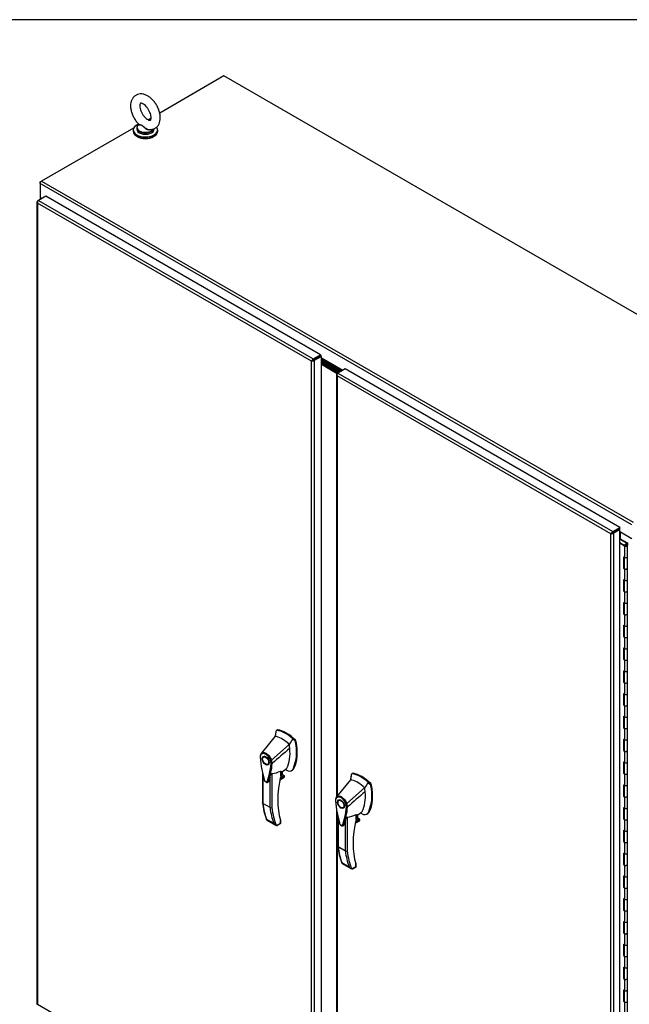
# Model space of a CAD drawing. Header units: inches. Extents: x 2 to 538, y -2 to 358.
# Tile 21 of 22: x 466 to 510, y 288 to 358. Entities that reach past the tile are written whole.
import ezdxf

# ---------------------------------------------------------------- set-up
doc = ezdxf.new("R2010")
doc.units = ezdxf.units.IN
doc.header["$MEASUREMENT"] = 0
for name, color, linetype in [('COM55607-2', 7, 'Continuous'), ('COM70098', 7, 'Continuous'), ('COM70112-6', 7, 'Continuous'), ('COM71186-1', 7, 'Continuous'), ('COM71193-3', 7, 'Continuous'), ('COM71194-3', 7, 'Continuous'), ('Default', 7, 'Continuous'), ('GSK86006', 7, 'Continuous'), ('HAN86294', 7, 'Continuous'), ('SCS86415', 7, 'Continuous'), ('WAF25377', 7, 'Continuous'), ('WAM254785', 7, 'Continuous')]:
    doc.layers.add(name, color=color, linetype=linetype)

# ---------------------------------------------------------------- blocks, each defined once
blk = doc.blocks.new('SE5')
at = {"layer": 'COM55607-2', "color": 7, "linetype": 'Continuous'}
for p, q in [((509.224, 320.875), (509.252, 320.891)), ((509.699, 320.582), (509.224, 320.856)), ((509.224, 320.619), (509.606, 320.399)), ((509.562, 320.373), (509.224, 320.568)), ((509.252, 320.891), (509.761, 320.597)), ((509.602, 320.442), (509.555, 320.464)), ((509.555, 320.464), (509.555, 320.428)), ((509.562, 320.373), (509.562, 319.557)), ((509.594, 320.421), (509.594, 320.405)), ((509.602, 320.442), (509.602, 320.437)), ((509.694, 320.408), (509.694, 320.421)), ((509.699, 320.481), (509.699, 320.582)), ((509.761, 320.597), (509.761, 320.424)), ((509.761, 319.605), (509.761, 320.421)), ((509.479, 319.605), (509.479, 318.788)), ((509.479, 319.605), (509.562, 319.557)), ((509.523, 319.579), (509.523, 318.813)), ((509.527, 319.577), (509.527, 318.788)), ((509.761, 318.788), (509.761, 319.605)), ((509.523, 318.813), (509.479, 318.788)), ((509.479, 318.788), (509.562, 318.74)), ((509.523, 318.813), (509.527, 318.811)), ((509.562, 318.74), (509.562, 317.924)), ((509.761, 317.972), (509.761, 318.788)), ((509.479, 317.972), (509.479, 317.155)), ((509.479, 317.972), (509.562, 317.924)), ((509.523, 317.946), (509.523, 317.18)), ((509.527, 317.944), (509.527, 317.155)), ((509.761, 317.155), (509.761, 317.972)), ((509.523, 317.18), (509.479, 317.155)), ((509.479, 317.155), (509.562, 317.107)), ((509.523, 317.18), (509.527, 317.178)), ((509.562, 317.107), (509.562, 316.291)), ((509.761, 316.339), (509.761, 317.155)), ((509.479, 316.339), (509.479, 315.522)), ((509.479, 316.339), (509.562, 316.291)), ((509.523, 316.313), (509.523, 315.547)), ((509.527, 316.311), (509.527, 315.522)), ((509.761, 315.522), (509.761, 316.339)), ((509.523, 315.547), (509.479, 315.522)), ((509.479, 315.522), (509.562, 315.474)), ((509.523, 315.547), (509.527, 315.545)), ((509.562, 315.474), (509.562, 314.658)), ((509.761, 314.706), (509.761, 315.522)), ((509.479, 314.706), (509.479, 313.889)), ((509.479, 314.706), (509.562, 314.658)), ((509.523, 314.68), (509.523, 313.914)), ((509.527, 314.678), (509.527, 313.889)), ((509.761, 313.889), (509.761, 314.706)), ((509.523, 313.914), (509.479, 313.889)), ((509.479, 313.889), (509.562, 313.841)), ((509.523, 313.914), (509.527, 313.912)), ((509.562, 313.841), (509.562, 313.025)), ((509.761, 313.073), (509.761, 313.889)), ((509.479, 313.073), (509.479, 312.256)), ((509.479, 313.073), (509.562, 313.025)), ((509.523, 313.047), (509.523, 312.281)), ((509.527, 313.045), (509.527, 312.256)), ((509.761, 312.256), (509.761, 313.073)), ((509.523, 312.281), (509.479, 312.256)), ((509.479, 312.256), (509.562, 312.208)), ((509.523, 312.281), (509.527, 312.279)), ((509.562, 312.208), (509.562, 311.392)), ((509.761, 311.44), (509.761, 312.256)), ((509.479, 311.44), (509.479, 310.623)), ((509.479, 311.44), (509.562, 311.392)), ((509.523, 311.414), (509.523, 310.648)), ((509.527, 311.412), (509.527, 310.623)), ((509.761, 310.623), (509.761, 311.44)), ((509.523, 310.648), (509.479, 310.623)), ((509.479, 310.623), (509.562, 310.575)), ((509.523, 310.648), (509.527, 310.646)), ((509.562, 310.575), (509.562, 309.759)), ((509.761, 309.807), (509.761, 310.623)), ((509.479, 309.807), (509.479, 308.99)), ((509.479, 309.807), (509.562, 309.759)), ((509.523, 309.781), (509.523, 309.015)), ((509.527, 309.779), (509.527, 308.99)), ((509.761, 308.99), (509.761, 309.807)), ((509.523, 309.015), (509.479, 308.99)), ((509.479, 308.99), (509.562, 308.942)), ((509.523, 309.015), (509.527, 309.013)), ((509.761, 308.174), (509.761, 308.99)), ((509.562, 308.942), (509.562, 308.126)), ((509.479, 308.174), (509.479, 307.357)), ((509.479, 308.174), (509.562, 308.126)), ((509.523, 308.148), (509.523, 307.382)), ((509.527, 308.146), (509.527, 307.357)), ((509.761, 307.357), (509.761, 308.174)), ((509.523, 307.382), (509.479, 307.357)), ((509.479, 307.357), (509.562, 307.309)), ((509.523, 307.382), (509.527, 307.38)), ((509.562, 307.309), (509.562, 306.493)), ((509.761, 306.541), (509.761, 307.357)), ((509.479, 306.541), (509.479, 305.724)), ((509.479, 306.541), (509.562, 306.493)), ((509.523, 306.515), (509.523, 305.749)), ((509.527, 306.513), (509.527, 305.724)), ((509.761, 305.724), (509.761, 306.541)), ((509.523, 305.749), (509.479, 305.724)), ((509.479, 305.724), (509.562, 305.676)), ((509.523, 305.749), (509.527, 305.747)), ((509.562, 305.676), (509.562, 304.86)), ((509.761, 304.908), (509.761, 305.724)), ((509.479, 304.908), (509.479, 304.091)), ((509.479, 304.908), (509.562, 304.86)), ((509.523, 304.882), (509.523, 304.116)), ((509.527, 304.88), (509.527, 304.091)), ((509.761, 304.091), (509.761, 304.908)), ((509.523, 304.116), (509.479, 304.091)), ((509.479, 304.091), (509.562, 304.044)), ((509.523, 304.116), (509.527, 304.114)), ((509.761, 303.275), (509.761, 304.091)), ((509.562, 304.044), (509.562, 303.227)), ((509.479, 303.275), (509.479, 302.458)), ((509.479, 303.275), (509.562, 303.227)), ((509.523, 303.249), (509.523, 302.483)), ((509.527, 303.247), (509.527, 302.458)), ((509.761, 302.458), (509.761, 303.275)), ((509.523, 302.483), (509.479, 302.458)), ((509.479, 302.458), (509.562, 302.411)), ((509.523, 302.483), (509.527, 302.481)), ((509.562, 302.411), (509.562, 301.594)), ((509.761, 301.642), (509.761, 302.458)), ((509.479, 301.642), (509.479, 300.825)), ((509.479, 301.642), (509.562, 301.594)), ((509.523, 301.616), (509.523, 300.85)), ((509.527, 301.614), (509.527, 300.825)), ((509.761, 300.825), (509.761, 301.642)), ((509.523, 300.85), (509.479, 300.825)), ((509.479, 300.825), (509.562, 300.778)), ((509.523, 300.85), (509.527, 300.848)), ((509.562, 300.778), (509.562, 299.961)), ((509.761, 300.009), (509.761, 300.825)), ((509.479, 300.009), (509.479, 299.192)), ((509.479, 300.009), (509.562, 299.961)), ((509.523, 299.983), (509.523, 299.217)), ((509.527, 299.981), (509.527, 299.192)), ((509.761, 299.192), (509.761, 300.009)), ((509.523, 299.217), (509.479, 299.192)), ((509.479, 299.192), (509.562, 299.145)), ((509.523, 299.217), (509.527, 299.215)), ((509.562, 299.145), (509.562, 298.328)), ((509.761, 298.376), (509.761, 299.192)), ((509.479, 298.376), (509.479, 297.559)), ((509.479, 298.376), (509.562, 298.328)), ((509.523, 298.35), (509.523, 297.584)), ((509.527, 298.348), (509.527, 297.559)), ((509.761, 297.559), (509.761, 298.376)), ((509.523, 297.584), (509.479, 297.559)), ((509.479, 297.559), (509.562, 297.512)), ((509.523, 297.584), (509.527, 297.582)), ((509.562, 297.512), (509.562, 296.695)), ((509.761, 296.743), (509.761, 297.559)), ((509.479, 296.743), (509.479, 295.926)), ((509.479, 296.743), (509.562, 296.695)), ((509.523, 296.717), (509.523, 295.951)), ((509.527, 296.715), (509.527, 295.926)), ((509.761, 295.926), (509.761, 296.743)), ((509.523, 295.951), (509.479, 295.926)), ((509.479, 295.926), (509.562, 295.879)), ((509.523, 295.951), (509.527, 295.949)), ((509.562, 295.879), (509.562, 295.062)), ((509.761, 295.11), (509.761, 295.926)), ((509.479, 295.11), (509.479, 294.293)), ((509.479, 295.11), (509.562, 295.062)), ((509.523, 295.084), (509.523, 294.318)), ((509.527, 295.082), (509.527, 294.293)), ((509.761, 294.293), (509.761, 295.11)), ((509.523, 294.318), (509.479, 294.293)), ((509.479, 294.293), (509.562, 294.246)), ((509.523, 294.318), (509.527, 294.316)), ((509.562, 294.246), (509.562, 293.429)), ((509.761, 293.477), (509.761, 294.293)), ((509.479, 293.477), (509.479, 292.66)), ((509.479, 293.477), (509.562, 293.429)), ((509.761, 292.66), (509.761, 293.477)), ((509.523, 293.451), (509.523, 292.685)), ((509.527, 293.449), (509.527, 292.66)), ((509.523, 292.685), (509.479, 292.66)), ((509.479, 292.66), (509.562, 292.613)), ((509.523, 292.685), (509.527, 292.683)), ((509.562, 292.613), (509.562, 291.796)), ((509.761, 291.844), (509.761, 292.66)), ((509.479, 291.844), (509.479, 291.027)), ((509.479, 291.844), (509.562, 291.796)), ((509.523, 291.818), (509.523, 291.052)), ((509.527, 291.816), (509.527, 291.027)), ((509.761, 291.027), (509.761, 291.844)), ((509.523, 291.052), (509.479, 291.027)), ((509.479, 291.027), (509.562, 290.98)), ((509.523, 291.052), (509.527, 291.05)), ((509.562, 290.98), (509.562, 290.163)), ((509.761, 290.211), (509.761, 291.027)), ((509.479, 290.211), (509.479, 289.394)), ((509.479, 290.211), (509.562, 290.163)), ((509.523, 290.185), (509.523, 289.419)), ((509.527, 290.183), (509.527, 289.394)), ((509.761, 289.394), (509.761, 290.211)), ((509.523, 289.419), (509.479, 289.394)), ((509.479, 289.394), (509.562, 289.347)), ((509.523, 289.419), (509.527, 289.417)), ((509.562, 289.347), (509.562, 288.53)), ((509.761, 288.578), (509.761, 289.394)), ((509.479, 288.578), (509.479, 287.761)), ((509.479, 288.578), (509.562, 288.53)), ((509.523, 288.552), (509.523, 287.786)), ((509.527, 288.55), (509.527, 287.761)), ((509.761, 287.761), (509.761, 288.578)), ((509.523, 287.786), (509.479, 287.761)), ((509.479, 287.761), (509.562, 287.714)), ((509.523, 287.786), (509.527, 287.784)), ((509.562, 287.714), (509.562, 286.897)), ((509.761, 286.945), (509.761, 287.761))]:
    blk.add_line(p, q, dxfattribs=at)
for centre, major_axis, start_param, end_param in [((509.644, 320.421), (-0.117, 0), 0.785398, 5.588822), ((509.644, 320.421), (-0.055, 0), 0.785398, 5.588822), ((509.644, 320.421), (0.117, 0), 0.045517, 1.082582), ((509.644, 319.605), (-0.117, 0), 0.785398, 3.141593), ((509.644, 319.605), (-0.117, 0), 0.785398, 3.141593), ((509.644, 318.788), (-0.117, 0), 0, 3.141593), ((509.644, 318.788), (-0.117, 0), 0.785398, 3.141593), ((509.644, 317.972), (-0.117, 0), 0.785398, 3.141593), ((509.644, 317.972), (-0.117, 0), 0.785398, 3.141593), ((509.644, 317.155), (-0.117, 0), 0, 3.141593), ((509.644, 317.155), (-0.117, 0), 0.785398, 3.141593), ((509.644, 316.339), (-0.117, 0), 0.785398, 3.141593), ((509.644, 316.339), (-0.117, 0), 0.785398, 3.141593), ((509.644, 315.522), (-0.117, 0), 0, 3.141593), ((509.644, 315.522), (-0.117, 0), 0.785398, 3.141593), ((509.644, 314.706), (-0.117, 0), 0.785398, 3.141593), ((509.644, 314.706), (-0.117, 0), 0.785398, 3.141593), ((509.644, 313.889), (-0.117, 0), 0, 3.141593), ((509.644, 313.889), (-0.117, 0), 0.785398, 3.141593), ((509.644, 313.073), (-0.117, 0), 0.785398, 3.141593), ((509.644, 313.073), (-0.117, 0), 0.785398, 3.141593), ((509.644, 312.256), (-0.117, 0), 0, 3.141593), ((509.644, 312.256), (-0.117, 0), 0.785398, 3.141593), ((509.644, 311.44), (-0.117, 0), 0.785398, 3.141593), ((509.644, 311.44), (-0.117, 0), 0.785398, 3.141593), ((509.644, 310.623), (-0.117, 0), 0, 3.141593), ((509.644, 310.623), (-0.117, 0), 0.785398, 3.141593), ((509.644, 309.807), (-0.117, 0), 0.785398, 3.141593), ((509.644, 309.807), (-0.117, 0), 0.785398, 3.141593), ((509.644, 308.99), (-0.117, 0), 0, 3.141593), ((509.644, 308.99), (-0.117, 0), 0.785398, 3.141593), ((509.644, 308.174), (-0.117, 0), 0.785398, 3.141593), ((509.644, 308.174), (-0.117, 0), 0.785398, 3.141593), ((509.644, 307.357), (-0.117, 0), 0, 3.141593), ((509.644, 307.357), (-0.117, 0), 0.785398, 3.141593), ((509.644, 306.541), (-0.117, 0), 0.785398, 3.141593), ((509.644, 306.541), (-0.117, 0), 0.785398, 3.141593), ((509.644, 305.724), (-0.117, 0), 0, 3.141593), ((509.644, 305.724), (-0.117, 0), 0.785398, 3.141593), ((509.644, 304.908), (-0.117, 0), 0.785398, 3.141593), ((509.644, 304.908), (-0.117, 0), 0.785398, 3.141593), ((509.644, 304.091), (-0.117, 0), 0, 3.141593), ((509.644, 304.091), (-0.117, 0), 0.785398, 3.141593), ((509.644, 303.275), (-0.117, 0), 0.785398, 3.141593), ((509.644, 303.275), (-0.117, 0), 0.785398, 3.141593), ((509.644, 302.458), (-0.117, 0), 0, 3.141593), ((509.644, 302.458), (-0.117, 0), 0.785398, 3.141593), ((509.644, 301.642), (-0.117, 0), 0.785398, 3.141593), ((509.644, 301.642), (-0.117, 0), 0.785398, 3.141593), ((509.644, 300.825), (-0.117, 0), 0, 3.141593), ((509.644, 300.825), (-0.117, 0), 0.785398, 3.141593), ((509.644, 300.009), (-0.117, 0), 0.785398, 3.141593), ((509.644, 300.009), (-0.117, 0), 0.785398, 3.141593), ((509.644, 299.192), (-0.117, 0), 0, 3.141593), ((509.644, 299.192), (-0.117, 0), 0.785398, 3.141593), ((509.644, 298.376), (-0.117, 0), 0.785398, 3.141593), ((509.644, 298.376), (-0.117, 0), 0.785398, 3.141593), ((509.644, 297.559), (-0.117, 0), 0, 3.141593), ((509.644, 297.559), (-0.117, 0), 0.785398, 3.141593), ((509.644, 296.743), (-0.117, 0), 0.785398, 3.141593), ((509.644, 296.743), (-0.117, 0), 0.785398, 3.141593), ((509.644, 295.926), (-0.117, 0), 0, 3.141593), ((509.644, 295.926), (-0.117, 0), 0.785398, 3.141593), ((509.644, 295.11), (-0.117, 0), 0.785398, 3.141593), ((509.644, 295.11), (-0.117, 0), 0.785398, 3.141593), ((509.644, 294.293), (-0.117, 0), 0, 3.141593), ((509.644, 294.293), (-0.117, 0), 0.785398, 3.141593), ((509.644, 293.477), (-0.117, 0), 0.785398, 3.141593), ((509.644, 293.477), (-0.117, 0), 0.785398, 3.141593), ((509.644, 292.66), (-0.117, 0), 0, 3.141593), ((509.644, 292.66), (-0.117, 0), 0.785398, 3.141593), ((509.644, 291.844), (-0.117, 0), 0.785398, 3.141593), ((509.644, 291.844), (-0.117, 0), 0.785398, 3.141593), ((509.644, 291.027), (-0.117, 0), 0, 3.141593), ((509.644, 291.027), (-0.117, 0), 0.785398, 3.141593), ((509.644, 290.211), (-0.117, 0), 0.785398, 3.141593), ((509.644, 290.211), (-0.117, 0), 0.785398, 3.141593), ((509.644, 289.394), (-0.117, 0), 0, 3.141593), ((509.644, 289.394), (-0.117, 0), 0.785398, 3.141593), ((509.644, 288.578), (-0.117, 0), 0.785398, 3.141593), ((509.644, 288.578), (-0.117, 0), 0.785398, 3.141593), ((509.644, 287.761), (-0.117, 0), 0, 3.141593), ((509.644, 287.761), (-0.117, 0), 0.785398, 3.141593)]:
    blk.add_ellipse(centre, major_axis=major_axis, ratio=0.57735, start_param=start_param, end_param=end_param, dxfattribs=at)
blk.add_ellipse((509.644, 320.421), major_axis=(0.05, 0), ratio=0.57735, dxfattribs=at)
at = {"layer": 'COM70098', "color": 7, "linetype": 'Continuous'}
for p, q in [((489.206, 332.85), (487.864, 333.625)), ((489.139, 332.811), (487.864, 333.547)), ((489.051, 332.76), (487.864, 333.445)), ((488.984, 332.721), (487.864, 333.368))]:
    blk.add_line(p, q, dxfattribs=at)
at = {"layer": 'COM70112-6', "color": 7, "linetype": 'Continuous'}
for p, q in [((480.882, 354.05), (476.289, 351.398)), ((523.218, 329.607), (480.882, 354.05)), ((475.669, 351.04), (475.455, 350.917)), ((474.425, 350.322), (467.835, 346.518)), ((467.835, 346.518), (510.172, 322.075)), ((510.071, 321.899), (467.734, 346.343)), ((467.734, 346.343), (467.734, 345.361)), ((467.734, 345.361), (467.871, 345.282)), ((487.615, 333.897), (487.615, 333.897)), ((487.683, 333.936), (487.682, 333.936)), ((489.385, 332.953), (487.864, 333.831)), ((487.864, 333.753), (489.317, 332.914)), ((487.864, 333.736), (489.303, 332.905)), ((487.864, 333.658), (489.235, 332.867)), ((509.049, 321.522), (509.049, 321.522)), ((509.117, 321.561), (509.117, 321.561)), ((509.224, 321.407), (510.071, 320.918))]:
    blk.add_line(p, q, dxfattribs=at)
blk.add_ellipse((467.835, 346.401), major_axis=(0.071, 0.124), ratio=0.57735, start_param=0.785398, end_param=2.356194, dxfattribs=at)
at = {"layer": 'COM71186-1', "color": 7, "linetype": 'Continuous'}
for p, q in [((467.734, 346.459), (467.835, 346.518)), ((467.764, 346.442), (467.734, 346.459)), ((467.734, 346.343), (467.734, 346.459)), ((467.726, 345.375), (467.726, 345.199)), ((467.768, 345.317), (467.768, 345.223)), ((467.85, 345.27), (467.768, 345.317)), ((510.037, 320.913), (509.267, 321.358)), ((509.267, 320.883), (509.267, 321.358))]:
    blk.add_line(p, q, dxfattribs=at)
for centre, major_axis, start_param, end_param in [((467.869, 345.375), (0.143, 0), 2.806736, 3.926991), ((509.233, 321.338), (0.048, 0), 0.785398, 1.748507)]:
    blk.add_ellipse(centre, major_axis=major_axis, ratio=0.57735, start_param=start_param, end_param=end_param, dxfattribs=at)
at = {"layer": 'COM71193-3', "color": 7, "linetype": 'Continuous'}
for p, q in [((467.506, 345.037), (467.506, 287.559)), ((467.534, 345.029), (467.507, 345.027)), ((467.548, 345.096), (467.615, 345.134)), ((468.132, 345.433), (467.615, 345.134)), ((467.615, 345.134), (487.279, 333.781)), ((487.797, 334.08), (468.132, 345.433)), ((467.547, 344.94), (467.548, 344.94)), ((467.548, 344.94), (467.547, 344.94)), ((467.547, 344.94), (467.547, 344.94)), ((467.547, 344.94), (467.548, 344.94)), ((487.144, 333.626), (467.548, 344.94)), ((467.548, 344.94), (467.548, 287.539)), ((467.548, 344.94), (467.548, 344.94)), ((487.235, 333.678), (487.199, 333.689)), ((487.279, 333.704), (487.235, 333.678)), ((487.235, 333.678), (487.279, 333.703)), ((487.279, 333.781), (487.797, 334.08)), ((487.797, 334.002), (487.279, 333.703)), ((487.279, 333.704), (487.797, 334.002)), ((487.279, 333.704), (487.279, 333.704)), ((487.279, 333.704), (487.279, 333.704)), ((487.279, 333.703), (487.279, 333.703)), ((487.279, 333.703), (487.279, 333.703)), ((487.864, 333.964), (487.347, 333.665)), ((487.797, 334.08), (487.797, 334.002)), ((487.864, 333.964), (487.797, 334.002)), ((487.864, 276.485), (487.864, 333.964)), ((487.144, 276.225), (487.144, 333.626)), ((487.144, 333.626), (487.144, 333.626)), ((487.144, 333.626), (487.144, 333.626)), ((487.144, 333.626), (487.145, 333.626)), ((487.144, 333.626), (487.144, 333.626)), ((487.145, 333.626), (487.235, 333.678)), ((487.235, 333.678), (487.144, 333.626)), ((487.235, 333.678), (487.227, 333.641)), ((487.347, 333.665), (487.347, 276.186)), ((467.548, 287.539), (467.547, 287.539)), ((467.547, 287.539), (467.547, 287.539)), ((467.547, 287.539), (467.548, 287.539)), ((467.548, 287.539), (487.144, 276.225)), ((467.548, 287.539), (467.548, 287.539))]:
    blk.add_line(p, q, dxfattribs=at)
for centre, radius, start, end in [((467.674, 345.052), 0.169, 188.66802, 221.43114), ((467.794, 345.023), 0.26, 175.70571, 198.6064), ((487.372, 333.484), 0.268, 130.24922, 148.19098), ((487.136, 333.894), 0.268, 271.80902, 289.75078)]:
    blk.add_arc(centre, radius, start, end, dxfattribs=at)
for centre, major_axis, start_param, end_param in [((467.649, 345.037), (0.143, 0), 2.356194, 3.27243), ((467.615, 345.018), (0.072, 0.124), 0.785398, 1.701633), ((487.279, 333.664), (0.071, 0.124), 0.785398, 1.701633), ((487.245, 333.723), (0.143, 0), 4.581552, 5.497787), ((467.649, 287.559), (0.143, 0), 3.141593, 3.27243)]:
    blk.add_ellipse(centre, major_axis=major_axis, ratio=0.57735, start_param=start_param, end_param=end_param, dxfattribs=at)
blk.add_open_spline([(467.507, 287.548), (467.509, 287.545), (467.514, 287.543), (467.524, 287.541), (467.528, 287.54), (467.537, 287.539), (467.542, 287.539), (467.547, 287.539)], degree=3, knots=[0, 0, 0, 0, 0.5, 0.5, 0.75, 0.75, 1, 1, 1, 1], dxfattribs=at)
at = {"layer": 'COM71194-3', "color": 7, "linetype": 'Continuous'}
for p, q in [((489.567, 333.058), (489.049, 332.759)), ((509.231, 321.705), (489.567, 333.058)), ((488.94, 332.662), (488.94, 302.397)), ((488.969, 332.653), (488.941, 332.651)), ((488.982, 332.72), (489.049, 332.759)), ((488.982, 332.565), (488.982, 302.449)), ((508.579, 321.25), (488.982, 332.565)), ((488.982, 332.565), (488.982, 332.565)), ((488.982, 332.565), (488.982, 332.565)), ((488.982, 332.565), (488.982, 332.565)), ((488.982, 332.565), (488.982, 332.565)), ((488.982, 332.565), (488.982, 332.565)), ((489.049, 332.759), (508.714, 321.406)), ((508.714, 321.406), (509.231, 321.705)), ((509.231, 321.705), (509.231, 321.627)), ((508.579, 321.25), (508.67, 321.303)), ((508.67, 321.303), (508.579, 321.251)), ((508.579, 321.251), (508.579, 321.25)), ((508.579, 321.251), (508.579, 321.251)), ((508.579, 263.85), (508.579, 321.25)), ((508.579, 321.25), (508.579, 321.25)), ((508.579, 321.25), (508.579, 321.25)), ((508.67, 321.303), (508.634, 321.314)), ((508.67, 321.303), (508.661, 321.266)), ((508.67, 321.303), (508.714, 321.328)), ((508.714, 321.328), (508.67, 321.303)), ((508.714, 321.328), (509.231, 321.627)), ((509.157, 321.584), (508.714, 321.328)), ((508.714, 321.328), (508.714, 321.328)), ((508.714, 321.328), (508.714, 321.328)), ((508.714, 321.328), (508.714, 321.328)), ((508.714, 321.328), (508.714, 321.328)), ((509.224, 321.545), (508.781, 321.289)), ((508.781, 321.289), (508.781, 263.811)), ((509.224, 321.545), (509.157, 321.584)), ((509.224, 264.067), (509.224, 321.545)), ((488.94, 301.587), (488.94, 275.183)), ((488.982, 301.314), (488.982, 275.164))]:
    blk.add_line(p, q, dxfattribs=at)
for centre, radius, start, end in [((489.109, 332.677), 0.169, 188.66802, 221.43114), ((489.228, 332.648), 0.26, 175.70571, 198.6064), ((508.807, 321.109), 0.268, 130.24922, 148.19098), ((508.571, 321.518), 0.268, 271.80902, 289.75078)]:
    blk.add_arc(centre, radius, start, end, dxfattribs=at)
for centre, major_axis, start_param, end_param in [((489.083, 332.662), (0.143, 0), 2.356194, 3.27243), ((489.049, 332.642), (0.072, 0.124), 0.785398, 1.701633), ((508.714, 321.289), (0.071, 0.124), 0.785398, 1.701633), ((508.68, 321.348), (0.143, 0), 4.581552, 5.497787)]:
    blk.add_ellipse(centre, major_axis=major_axis, ratio=0.57735, start_param=start_param, end_param=end_param, dxfattribs=at)
at = {"layer": 'GSK86006', "color": 7, "linetype": 'Continuous'}
for p, q in [((489.139, 332.811), (487.864, 333.547)), ((489.051, 332.76), (487.864, 333.445))]:
    blk.add_line(p, q, dxfattribs=at)
at = {"layer": 'HAN86294', "color": 7, "linetype": 'Continuous'}
for p, q in [((484.609, 307.089), (484.559, 306.742)), ((484.62, 307.131), (484.609, 307.089)), ((484.699, 307.197), (484.641, 307.164)), ((484.675, 307.17), (484.731, 307.203)), ((484.559, 306.742), (483.553, 305.519)), ((485.946, 306.436), (485.818, 306.558)), ((485.946, 306.436), (486.002, 306.469)), ((486.001, 306.334), (486.057, 306.366)), ((483.553, 305.518), (483.525, 305.484)), ((485.559, 306.164), (484.287, 305.028)), ((483.81, 305.312), (483.721, 305.261)), ((484.021, 304.742), (484.11, 304.793)), ((484.337, 304.793), (484.339, 304.794)), ((483.643, 304.158), (483.643, 301.97)), ((484.313, 304.069), (484.313, 301.638)), ((484.957, 303.904), (484.957, 304.246)), ((484.974, 304.147), (485.347, 304.414)), ((484.974, 303.929), (484.974, 304.226)), ((485.073, 303.969), (485.073, 304.218)), ((485.082, 303.981), (485.082, 304.224)), ((485.725, 304.284), (485.784, 304.318)), ((485.832, 304.398), (485.889, 304.43)), ((490.093, 304.084), (490.034, 304.05)), ((490.068, 304.056), (490.124, 304.089)), ((483.67, 304.034), (483.67, 301.931)), ((484.186, 301.633), (484.186, 303.814)), ((484.894, 303.627), (485.163, 303.782)), ((484.897, 303.638), (485.194, 303.81)), ((485.223, 303.88), (484.91, 303.699)), ((484.922, 303.755), (485.204, 303.918)), ((484.956, 303.901), (485.073, 303.969)), ((485.204, 303.918), (485.082, 303.988)), ((489.952, 303.628), (488.946, 302.405)), ((490.003, 303.975), (489.952, 303.628)), ((490.013, 304.017), (490.003, 303.975)), ((491.339, 303.322), (491.211, 303.444)), ((491.339, 303.322), (491.395, 303.355)), ((490.952, 303.051), (489.68, 301.915)), ((491.394, 303.22), (491.45, 303.253)), ((488.946, 302.404), (488.918, 302.371)), ((489.203, 302.199), (489.114, 302.148)), ((484.186, 301.633), (483.67, 301.931)), ((489.414, 301.628), (489.503, 301.679)), ((489.73, 301.68), (489.732, 301.681)), ((490.367, 301.033), (490.74, 301.301)), ((491.225, 301.284), (491.282, 301.316)), ((483.934, 300.81), (484.451, 300.512)), ((483.962, 300.738), (484.588, 300.377)), ((484.935, 300.521), (484.935, 300.72)), ((484.962, 300.541), (484.962, 300.702)), ((489.036, 301.044), (489.036, 298.856)), ((489.063, 300.92), (489.063, 298.818)), ((489.579, 298.52), (489.579, 300.7)), ((489.706, 300.955), (489.706, 298.524)), ((490.288, 300.513), (490.556, 300.668)), ((490.29, 300.525), (490.587, 300.696)), ((490.616, 300.766), (490.303, 300.585)), ((490.315, 300.641), (490.597, 300.804)), ((490.349, 300.787), (490.466, 300.855)), ((490.35, 300.791), (490.35, 301.132)), ((490.367, 300.815), (490.367, 301.113)), ((490.466, 300.855), (490.466, 301.104)), ((490.475, 300.867), (490.475, 301.111)), ((490.597, 300.804), (490.475, 300.875)), ((491.118, 301.17), (491.177, 301.204)), ((484.647, 300.355), (484.935, 300.521)), ((484.717, 300.365), (484.932, 300.489)), ((489.579, 298.52), (489.063, 298.818)), ((489.327, 297.696), (489.844, 297.398)), ((489.355, 297.625), (489.981, 297.263)), ((490.04, 297.241), (490.328, 297.407)), ((490.11, 297.251), (490.325, 297.375)), ((490.328, 297.407), (490.328, 297.606)), ((490.355, 297.427), (490.355, 297.588))]:
    blk.add_line(p, q, dxfattribs=at)
for centre, radius, start, end in [((484.667, 307.123), 0.0478, 80.57156, 170.09371), ((483.099, 305.611), 2.99, 336.06491, 13.99549), ((485.796, 306.29), 0.21, 12.12422, 44.31154), ((483.817, 305.309), 0.337, 141.55217, 146.85821), ((483.817, 305.309), 0.337, 153.45406, 184.20608), ((483.805, 305.254), 0.32, 141.11203, 182.47497), ((479.368, 305.157), 4.984, 340.56542, 355.82537), ((484.209, 305.191), 0.181, 272.98106, 295.53925), ((483.549, 304.78), 0.708, 1.4293, 19.06819), ((484.302, 304.879), 0.0931, 241.17241, 292.54547), ((483.583, 304.754), 0.755, 2.98151, 21.32136), ((491.301, 305.821), 7.837, 190.09001, 195.88696), ((484.046, 306.301), 2.248, 276.83272, 293.90537), ((483.962, 301.196), 3.418, 65.17768, 67.57798), ((490.06, 304.009), 0.0478, 80.57156, 170.09371), ((484.914, 303.929), 0.06, 346.46287, 0), ((485.1, 303.882), 0.119, 301.76301, 322.50066), ((485.184, 303.885), 0.0385, 352.48421, 59.47215), ((488.493, 302.497), 2.99, 336.06491, 13.99549), ((491.189, 303.176), 0.21, 12.12422, 44.31154), ((488.307, 302.478), 4.692, 186.15592, 201.39264), ((489.21, 302.195), 0.337, 153.45406, 184.20608), ((489.198, 302.14), 0.32, 141.11203, 182.47497), ((489.21, 302.195), 0.337, 141.55217, 146.85821), ((484.245, 301.752), 0.133, 243.40997, 300.79876), ((496.694, 302.707), 7.837, 190.09001, 195.88696), ((484.761, 302.044), 4.984, 340.56542, 355.82537), ((489.602, 302.078), 0.181, 272.98106, 295.53925), ((488.943, 301.666), 0.708, 1.4293, 19.06819), ((489.695, 301.765), 0.0931, 241.17241, 292.54547), ((488.976, 301.64), 0.755, 2.98151, 21.32136), ((489.355, 298.082), 3.418, 65.17768, 67.57798), ((484.902, 300.541), 0.06, 300, 0), ((489.439, 303.187), 2.248, 276.83272, 293.90537), ((490.307, 300.815), 0.06, 346.46287, 0), ((490.493, 300.769), 0.119, 301.76301, 322.50066), ((490.578, 300.771), 0.0385, 352.48421, 59.47215), ((484.761, 300.694), 0.36, 210.45213, 251.46621), ((484.502, 300.418), 0.158, 335.6435, 336.40064), ((493.701, 299.365), 4.692, 186.15592, 201.39264), ((489.638, 298.638), 0.133, 243.40997, 300.79876), ((490.154, 297.58), 0.36, 210.45213, 251.46621), ((489.896, 297.304), 0.158, 335.6435, 336.40064), ((490.295, 297.427), 0.06, 300, 360)]:
    blk.add_arc(centre, radius, start, end, dxfattribs=at)
for centre, major_axis, ratio, start_param, end_param in [((487.171, 304.914), (-1.861, 3.223), 0.57735, 0.554197, 0.680773), ((485.31, 304.824), (-1.292, 2.238), 0.57735, 5.216072, 5.852948), ((484.762, 307.089), (0.062, -0.108), 0.57735, 2.711356, 3.141593), ((485.367, 304.857), (-1.292, 2.238), 0.57735, 5.142626, 5.852948), ((485.059, 304.679), (-1.142, 1.979), 0.57735, -0.49151, -0.47064), ((485.059, 304.679), (-1.142, 1.979), 0.57735, -0.533193, -0.49151), ((485.059, 304.679), (-1.142, 1.979), 0.57735, 5.183029, 5.749992), ((483.506, 307.095), (1.861, -3.223), 0.57735, 0.347274, 1.032882), ((485.971, 306.391), (0.063, -0.108), 0.57735, 1.032882, 2.001033), ((483.198, 306.917), (1.711, -2.963), 0.57735, 0.347274, 0.9125), ((483.198, 306.917), (1.711, -2.963), 0.57735, 0.961917, 1.005578), ((483.198, 306.917), (1.711, -2.963), 0.57735, 0.934083, 0.961917), ((483.198, 306.917), (1.711, -2.963), 0.57735, 0.9125, 0.934083), ((483.96, 305.053), (0.175, -0.303), 0.57735, 3.396895, 3.682808), ((483.96, 305.053), (0.175, -0.303), 0.57735, 5.74197, 6.027883), ((484.91, 304.041), (-0.101, -0.175), 0.57735, 1.252561, 2.850817), ((484.899, 304.047), (-0.094, -0.162), 0.57735, 1.387509, 2.781037), ((485.101, 304.79), (-0.225, 0.39), 0.57735, 3.222362, 3.488867), ((485.352, 304.935), (0.375, -0.65), 0.57735, -0.71714, -0.516378), ((485.352, 304.935), (-0.375, 0.65), 0.57735, 2.625215, 3.488867), ((485.409, 304.967), (-0.375, 0.65), 0.57735, 3.141593, 3.488867), ((490.703, 301.711), (-1.292, 2.238), 0.57735, 5.216072, 5.852948), ((490.155, 303.975), (0.062, -0.108), 0.57735, 2.711356, 3.141593), ((490.76, 301.743), (-1.292, 2.238), 0.57735, 5.142626, 5.852948), ((489.315, 304.796), (-3.239, -5.609), 0.57735, 5.185461, 5.79467), ((484.914, 303.929), (-0.06, 0), 0.57735, 2.356194, 3.141593), ((484.914, 303.929), (-0.0583, 0.014), 0.372014, 2.470308, 3.141593), ((485.052, 303.981), (-0.03, 0), 0.57735, 2.356194, 3.141593), ((485.137, 303.854), (-0.063, -0.108), 0.57735, 1.492881, 2.113829), ((492.564, 301.8), (-1.861, 3.223), 0.57735, 0.554197, 0.680773), ((490.452, 301.566), (-1.142, 1.979), 0.57735, -0.49151, -0.47064), ((490.452, 301.566), (-1.142, 1.979), 0.57735, -0.533193, -0.49151), ((490.452, 301.566), (-1.142, 1.979), 0.57735, 5.183029, 5.749992), ((491.365, 303.277), (0.063, -0.108), 0.57735, 1.032882, 2.001033), ((488.592, 303.804), (1.711, -2.963), 0.57735, 0.347274, 0.9125), ((488.592, 303.804), (1.711, -2.963), 0.57735, 0.961917, 1.005578), ((488.592, 303.804), (1.711, -2.963), 0.57735, 0.934083, 0.961917), ((488.592, 303.804), (1.711, -2.963), 0.57735, 0.9125, 0.934083), ((488.899, 303.981), (1.861, -3.223), 0.57735, 0.347274, 1.032882), ((489.353, 301.939), (0.175, -0.303), 0.57735, 3.396895, 3.682808), ((488.86, 305.692), (-3.7, -6.408), 0.57735, -0.658671, -0.441314), ((489.376, 305.394), (-3.7, -6.408), 0.57735, -0.658671, -0.441314), ((489.44, 305.357), (-3.655, -6.33), 0.57735, 5.625294, 5.881649), ((489.353, 301.939), (0.175, -0.303), 0.57735, 5.74197, 6.027883), ((490.494, 301.676), (-0.225, 0.39), 0.57735, 3.222362, 3.488867), ((490.745, 301.821), (-0.375, 0.65), 0.57735, 2.625215, 3.488867), ((490.802, 301.854), (-0.375, 0.65), 0.57735, 3.141593, 3.488867), ((484.893, 300.745), (-0.0573, -0.0179), 0.720992, 2.15675, 3.145085), ((484.872, 300.558), (-0.0897, 0.0201), 0.368973, 2.438769, 3.224167), ((494.708, 301.682), (-3.239, -5.609), 0.57735, 5.185461, 5.79467), ((490.307, 300.815), (-0.06, 0), 0.57735, 2.356194, 3.141593), ((490.307, 300.815), (-0.0583, 0.014), 0.372014, 2.470308, 3.141593), ((490.303, 300.927), (-0.101, -0.175), 0.57735, 1.252561, 2.850817), ((490.292, 300.933), (0.094, 0.162), 0.57735, 4.529102, 5.92263), ((490.445, 300.867), (-0.03, 0), 0.57735, 2.356194, 3.141593), ((490.53, 300.741), (-0.063, -0.108), 0.57735, 1.492881, 2.113829), ((490.745, 301.821), (0.375, -0.65), 0.57735, -0.71714, -0.516378), ((484.872, 300.558), (-0.0623, 0.0676), 0.368973, 3.059018, 3.844416), ((494.253, 302.578), (-3.7, -6.408), 0.57735, -0.658671, -0.441314), ((494.769, 302.28), (-3.7, -6.408), 0.57735, -0.658671, -0.441314), ((494.833, 302.243), (-3.655, -6.33), 0.57735, 5.625294, 5.881649), ((490.265, 297.444), (-0.0623, 0.0676), 0.368973, 3.059018, 3.844416), ((490.286, 297.631), (-0.0573, -0.0179), 0.720992, 2.15675, 3.145085), ((490.265, 297.444), (-0.0897, 0.0201), 0.368973, 2.438769, 3.224167)]:
    blk.add_ellipse(centre, major_axis=major_axis, ratio=ratio, start_param=start_param, end_param=end_param, dxfattribs=at)
for centre, major_axis in [((483.871, 305.002), (0.175, -0.303)), ((483.871, 305.002), (0.15, -0.26)), ((489.264, 301.888), (0.175, -0.303)), ((489.264, 301.888), (0.15, -0.26))]:
    blk.add_ellipse(centre, major_axis=major_axis, ratio=0.57735, dxfattribs=at)
for points in [[(485.818, 306.558), (485.732, 306.427), (485.646, 306.296), (485.559, 306.164)], [(485.598, 305.886), (485.178, 305.522), (484.759, 305.158), (484.339, 304.794)], [(484.068, 303.499), (484.063, 303.483), (484.055, 303.47), (484.043, 303.462)], [(491.211, 303.444), (491.125, 303.313), (491.039, 303.182), (490.952, 303.051)], [(490.991, 302.772), (490.571, 302.408), (490.152, 302.045), (489.732, 301.681)], [(489.461, 300.385), (489.456, 300.369), (489.448, 300.357), (489.436, 300.348)]]:
    blk.add_open_spline(points, degree=3, dxfattribs=at)
for points, knots in [([(483.553, 305.519), (483.547, 305.51), (483.543, 305.5), (483.544, 305.477), (483.549, 305.465), (483.556, 305.455)], [0, 0, 0, 0, 0.5, 0.5, 1, 1, 1, 1]), ([(483.553, 305.519), (483.575, 305.54), (483.601, 305.556), (483.659, 305.576), (483.69, 305.58), (483.757, 305.576), (483.792, 305.568), (483.864, 305.541), (483.901, 305.522), (483.974, 305.474), (484.01, 305.444), (484.079, 305.377), (484.111, 305.339), (484.172, 305.257), (484.2, 305.213), (484.248, 305.123), (484.27, 305.075), (484.287, 305.028)], [0, 0, 0, 0, 0.125, 0.125, 0.25, 0.25, 0.375, 0.375, 0.5, 0.5, 0.625, 0.625, 0.75, 0.75, 0.875, 0.875, 1, 1, 1, 1]), ([(484.218, 305.011), (484.203, 305.054), (484.184, 305.096), (484.156, 305.147), (484.151, 305.157), (484.139, 305.178), (484.133, 305.188), (484.114, 305.217), (484.101, 305.236), (484.073, 305.273), (484.059, 305.291), (484.037, 305.316), (484.029, 305.324), (484.014, 305.341), (484.006, 305.348), (483.967, 305.386), (483.935, 305.413), (483.868, 305.457), (483.836, 305.474), (483.795, 305.49), (483.787, 305.492), (483.771, 305.497), (483.763, 305.499), (483.739, 305.505), (483.724, 305.507), (483.694, 305.509), (483.679, 305.508), (483.651, 305.504), (483.637, 305.501), (483.599, 305.488), (483.576, 305.474), (483.556, 305.455)], [0, 0, 0, 0, 0.125, 0.125, 0.15625, 0.15625, 0.1875, 0.1875, 0.25, 0.25, 0.3125, 0.3125, 0.34375, 0.34375, 0.375, 0.375, 0.5, 0.5, 0.625, 0.625, 0.65625, 0.65625, 0.6875, 0.6875, 0.75, 0.75, 0.8125, 0.8125, 0.875, 0.875, 1, 1, 1, 1]), ([(483.481, 305.284), (483.476, 305.281), (483.473, 305.277), (483.468, 305.269), (483.467, 305.265), (483.468, 305.259), (483.468, 305.257), (483.47, 305.253), (483.471, 305.251), (483.474, 305.248), (483.476, 305.246), (483.48, 305.243), (483.483, 305.241), (483.485, 305.24)], [0, 0, 0, 0, 0.25, 0.25, 0.5, 0.5, 0.625, 0.625, 0.75, 0.75, 0.875, 0.875, 1, 1, 1, 1]), ([(483.485, 305.24), (483.506, 304.954), (483.543, 304.662), (483.624, 304.215), (483.655, 304.065), (483.708, 303.838), (483.727, 303.761), (483.753, 303.666), (483.757, 303.646), (483.771, 303.608), (483.781, 303.589), (483.814, 303.536), (483.844, 303.507), (483.904, 303.473), (483.933, 303.469), (483.966, 303.485), (483.975, 303.493), (483.988, 303.517), (483.992, 303.531), (484.018, 303.597), (484.036, 303.652), (484.089, 303.818), (484.12, 303.933), (484.2, 304.286), (484.237, 304.535), (484.257, 304.798)], [0, 0, 0, 0, 0.25, 0.25, 0.375, 0.375, 0.4375, 0.4375, 0.453125, 0.453125, 0.46875, 0.46875, 0.5, 0.5, 0.53125, 0.53125, 0.546875, 0.546875, 0.5625, 0.5625, 0.625, 0.625, 0.75, 0.75, 1, 1, 1, 1]), ([(484.186, 303.814), (484.197, 303.854), (484.211, 303.896), (484.238, 303.962), (484.248, 303.985), (484.267, 304.02), (484.273, 304.031), (484.286, 304.049), (484.291, 304.055), (484.302, 304.065), (484.308, 304.068), (484.313, 304.069)], [0, 0, 0, 0, 0.5, 0.5, 0.75, 0.75, 0.875, 0.875, 0.9375, 0.9375, 1, 1, 1, 1]), ([(484.957, 304.246), (484.959, 304.247), (484.962, 304.247), (484.965, 304.247), (484.967, 304.247), (484.971, 304.244), (484.972, 304.242), (484.974, 304.236), (484.974, 304.233), (484.974, 304.229), (484.974, 304.228), (484.974, 304.228)], [0, 0, 0, 0, 0.0625, 0.0625, 0.125, 0.125, 0.25, 0.25, 0.375, 0.375, 0.3976584, 0.3976584, 0.3976584, 0.3976584]), ([(483.762, 303.607), (483.764, 303.601), (483.775, 303.571), (483.816, 303.516), (483.876, 303.464), (483.94, 303.437), (484, 303.437), (484.028, 303.453), (484.042, 303.462)], [0, 0, 0, 0, 0.046584, 0.258265, 0.480061, 0.690475, 0.860256, 1, 1, 1, 1]), ([(484.186, 303.814), (484.166, 303.745), (484.144, 303.677), (484.11, 303.576), (484.097, 303.543), (484.077, 303.493), (484.067, 303.48), (484.055, 303.471)], [0, 0, 0, 0, 0.2045748, 0.2045748, 0.3106572, 0.3106572, 0.3644617, 0.3644617, 0.3644617, 0.3644617]), ([(483.67, 301.931), (483.665, 301.934), (483.662, 301.937), (483.655, 301.942), (483.652, 301.945), (483.648, 301.952), (483.646, 301.955), (483.644, 301.962), (483.643, 301.966), (483.643, 301.969)], [0, 0, 0, 0, 0.125, 0.125, 0.25, 0.25, 0.375, 0.375, 0.4994523, 0.4994523, 0.4994523, 0.4994523]), ([(488.874, 302.17), (488.869, 302.167), (488.866, 302.164), (488.861, 302.156), (488.86, 302.152), (488.861, 302.146), (488.861, 302.144), (488.863, 302.14), (488.864, 302.138), (488.867, 302.134), (488.869, 302.132), (488.873, 302.129), (488.876, 302.128), (488.878, 302.126)], [0, 0, 0, 0, 0.25, 0.25, 0.5, 0.5, 0.625, 0.625, 0.75, 0.75, 0.875, 0.875, 1, 1, 1, 1]), ([(488.878, 302.126), (488.899, 301.84), (488.936, 301.548), (489.017, 301.102), (489.048, 300.951), (489.101, 300.724), (489.12, 300.648), (489.146, 300.552), (489.15, 300.533), (489.164, 300.494), (489.174, 300.475), (489.207, 300.422), (489.237, 300.393), (489.297, 300.359), (489.326, 300.355), (489.359, 300.371), (489.368, 300.379), (489.381, 300.403), (489.386, 300.417), (489.411, 300.483), (489.429, 300.538), (489.482, 300.705), (489.513, 300.819), (489.593, 301.172), (489.63, 301.421), (489.65, 301.684)], [0, 0, 0, 0, 0.25, 0.25, 0.375, 0.375, 0.4375, 0.4375, 0.453125, 0.453125, 0.46875, 0.46875, 0.5, 0.5, 0.53125, 0.53125, 0.546875, 0.546875, 0.5625, 0.5625, 0.625, 0.625, 0.75, 0.75, 1, 1, 1, 1]), ([(488.946, 302.405), (488.94, 302.397), (488.937, 302.386), (488.937, 302.363), (488.942, 302.351), (488.949, 302.341)], [0, 0, 0, 0, 0.5, 0.5, 1, 1, 1, 1]), ([(488.946, 302.405), (488.968, 302.426), (488.994, 302.442), (489.052, 302.462), (489.083, 302.466), (489.15, 302.463), (489.185, 302.455), (489.257, 302.428), (489.294, 302.408), (489.367, 302.36), (489.403, 302.33), (489.472, 302.263), (489.504, 302.226), (489.565, 302.144), (489.593, 302.1), (489.641, 302.009), (489.663, 301.962), (489.68, 301.915)], [0, 0, 0, 0, 0.125, 0.125, 0.25, 0.25, 0.375, 0.375, 0.5, 0.5, 0.625, 0.625, 0.75, 0.75, 0.875, 0.875, 1, 1, 1, 1]), ([(489.611, 301.897), (489.596, 301.94), (489.577, 301.982), (489.549, 302.034), (489.544, 302.044), (489.532, 302.064), (489.526, 302.074), (489.507, 302.104), (489.494, 302.123), (489.466, 302.159), (489.452, 302.177), (489.43, 302.202), (489.422, 302.211), (489.407, 302.227), (489.399, 302.235), (489.36, 302.273), (489.328, 302.299), (489.262, 302.343), (489.229, 302.36), (489.188, 302.376), (489.18, 302.379), (489.164, 302.383), (489.156, 302.386), (489.132, 302.391), (489.117, 302.393), (489.087, 302.395), (489.072, 302.394), (489.044, 302.391), (489.03, 302.387), (488.992, 302.374), (488.969, 302.36), (488.949, 302.341)], [0, 0, 0, 0, 0.125, 0.125, 0.15625, 0.15625, 0.1875, 0.1875, 0.25, 0.25, 0.3125, 0.3125, 0.34375, 0.34375, 0.375, 0.375, 0.5, 0.5, 0.625, 0.625, 0.65625, 0.65625, 0.6875, 0.6875, 0.75, 0.75, 0.8125, 0.8125, 0.875, 0.875, 1, 1, 1, 1]), ([(483.962, 300.738), (483.959, 300.74), (483.956, 300.742), (483.95, 300.748), (483.947, 300.751), (483.939, 300.761), (483.936, 300.769), (483.934, 300.783), (483.933, 300.788), (483.933, 300.798), (483.934, 300.804), (483.934, 300.81)], [0.2815674, 0.2815674, 0.2815674, 0.2815674, 0.375, 0.375, 0.5, 0.5, 0.75, 0.75, 0.875, 0.875, 1, 1, 1, 1]), ([(484.962, 300.701), (484.962, 300.701), (484.962, 300.701), (484.96, 300.703), (484.957, 300.705), (484.948, 300.711), (484.942, 300.715), (484.935, 300.72)], [0.4406417, 0.4406417, 0.4406417, 0.4406417, 0.5, 0.5, 0.75, 0.75, 1, 1, 1, 1]), ([(484.962, 300.701), (484.962, 300.702), (484.962, 300.707), (484.96, 300.727), (484.955, 300.746), (484.95, 300.762)], [0, 0, 0, 0, 0.010769, 0.221303, 1, 1, 1, 1]), ([(489.579, 300.7), (489.559, 300.631), (489.538, 300.563), (489.503, 300.463), (489.49, 300.429), (489.47, 300.38), (489.46, 300.366), (489.448, 300.357)], [0, 0, 0, 0, 0.2045748, 0.2045748, 0.3106572, 0.3106572, 0.3644617, 0.3644617, 0.3644617, 0.3644617]), ([(489.579, 300.7), (489.591, 300.74), (489.605, 300.782), (489.631, 300.849), (489.641, 300.871), (489.66, 300.906), (489.666, 300.918), (489.679, 300.935), (489.684, 300.941), (489.695, 300.951), (489.701, 300.955), (489.706, 300.955)], [0, 0, 0, 0, 0.5, 0.5, 0.75, 0.75, 0.875, 0.875, 0.9375, 0.9375, 1, 1, 1, 1]), ([(490.35, 301.132), (490.352, 301.133), (490.355, 301.134), (490.359, 301.134), (490.36, 301.133), (490.364, 301.131), (490.365, 301.128), (490.367, 301.122), (490.367, 301.119), (490.367, 301.115), (490.367, 301.115), (490.367, 301.114)], [0, 0, 0, 0, 0.0625, 0.0625, 0.125, 0.125, 0.25, 0.25, 0.375, 0.375, 0.3976584, 0.3976584, 0.3976584, 0.3976584]), ([(484.646, 300.353), (484.662, 300.35), (484.675, 300.35), (484.694, 300.354), (484.7, 300.356), (484.709, 300.36), (484.713, 300.362), (484.716, 300.364)], [0, 0, 0, 0, 0.25, 0.25, 0.375, 0.375, 0.4533737, 0.4533737, 0.4533737, 0.4533737]), ([(489.155, 300.493), (489.157, 300.487), (489.168, 300.457), (489.209, 300.403), (489.269, 300.35), (489.333, 300.323), (489.393, 300.323), (489.421, 300.34), (489.435, 300.349)], [0, 0, 0, 0, 0.046584, 0.258265, 0.480061, 0.690475, 0.860256, 1, 1, 1, 1]), ([(489.063, 298.818), (489.059, 298.82), (489.055, 298.823), (489.048, 298.829), (489.045, 298.832), (489.041, 298.838), (489.039, 298.842), (489.037, 298.849), (489.036, 298.852), (489.036, 298.856)], [0, 0, 0, 0, 0.125, 0.125, 0.25, 0.25, 0.375, 0.375, 0.4994523, 0.4994523, 0.4994523, 0.4994523]), ([(489.355, 297.625), (489.352, 297.627), (489.349, 297.629), (489.343, 297.634), (489.34, 297.637), (489.332, 297.647), (489.329, 297.655), (489.327, 297.669), (489.327, 297.674), (489.327, 297.685), (489.327, 297.69), (489.327, 297.696)], [0.2815674, 0.2815674, 0.2815674, 0.2815674, 0.375, 0.375, 0.5, 0.5, 0.75, 0.75, 0.875, 0.875, 1, 1, 1, 1]), ([(490.04, 297.239), (490.055, 297.236), (490.068, 297.236), (490.087, 297.24), (490.093, 297.242), (490.102, 297.246), (490.106, 297.248), (490.109, 297.25)], [0, 0, 0, 0, 0.25, 0.25, 0.375, 0.375, 0.4533737, 0.4533737, 0.4533737, 0.4533737]), ([(490.355, 297.588), (490.355, 297.588), (490.355, 297.588), (490.353, 297.589), (490.35, 297.591), (490.341, 297.598), (490.335, 297.602), (490.328, 297.606)], [0.4406417, 0.4406417, 0.4406417, 0.4406417, 0.5, 0.5, 0.75, 0.75, 1, 1, 1, 1]), ([(490.355, 297.588), (490.355, 297.588), (490.355, 297.593), (490.353, 297.614), (490.348, 297.632), (490.343, 297.649)], [0, 0, 0, 0, 0.010769, 0.221303, 1, 1, 1, 1])]:
    blk.add_open_spline(points, degree=3, knots=knots, dxfattribs=at)
at = {"layer": 'SCS86415', "color": 7, "linetype": 'Continuous'}
for p, q in [((474.644, 350.335), (474.644, 350.238)), ((474.798, 350.593), (474.774, 350.573)), ((475.894, 350.238), (475.894, 350.274))]:
    blk.add_line(p, q, dxfattribs=at)
for centre, major_axis, start_param, end_param in [((475.269, 350.335), (-0.625, 0), 5.983057, 6.283185), ((475.269, 350.335), (-0.625, 0), 0, 0.719979), ((475.269, 350.238), (-0.625, 0), 0, 3.141593), ((475.269, 350.366), (0.611, 0), 2.514731, 3.221299), ((475.269, 350.366), (0.611, 0), 3.221299, 5.967967), ((475.269, 350.335), (-0.625, 0), 0.719979, 2.403709), ((475.269, 350.335), (-0.625, 0), 2.403709, 2.952156)]:
    blk.add_ellipse(centre, major_axis=major_axis, ratio=0.57735, start_param=start_param, end_param=end_param, dxfattribs=at)
for points, knots in [([(476.332, 351.063), (476.331, 351.114), (476.327, 351.235), (476.284, 351.461), (476.196, 351.718), (476.07, 351.968), (475.913, 352.199), (475.729, 352.403), (475.524, 352.572), (475.309, 352.691), (475.097, 352.756), (474.895, 352.77), (474.7, 352.733), (474.524, 352.642), (474.381, 352.504), (474.28, 352.333), (474.219, 352.135), (474.198, 351.911), (474.22, 351.664), (474.284, 351.406), (474.389, 351.15), (474.527, 350.909), (474.672, 350.714), (474.765, 350.626), (474.803, 350.59)], [0, 0, 0, 0, 0.027556, 0.077247, 0.126757, 0.176097, 0.225481, 0.275201, 0.32561, 0.377054, 0.422902, 0.466116, 0.507416, 0.551885, 0.594447, 0.636582, 0.680242, 0.726581, 0.775263, 0.824824, 0.874257, 0.923577, 0.973079, 1, 1, 1, 1]), ([(475.67, 351.063), (475.669, 351.039), (475.667, 350.981), (475.647, 350.908), (475.624, 350.876), (475.621, 350.877), (475.61, 350.87), (475.549, 350.875), (475.449, 350.914), (475.326, 350.997), (475.199, 351.12), (475.08, 351.276), (474.98, 351.453), (474.908, 351.637), (474.87, 351.809), (474.864, 351.952), (474.884, 352.05), (474.91, 352.093), (474.917, 352.096), (474.922, 352.101), (474.98, 352.1), (475.077, 352.064), (475.199, 351.985), (475.326, 351.865), (475.447, 351.713), (475.55, 351.536), (475.624, 351.354), (475.664, 351.186), (475.668, 351.105), (475.67, 351.063)], [0, 0, 0, 0, 0.019151, 0.055247, 0.092078, 0.132461, 0.172549, 0.207644, 0.244769, 0.281501, 0.318934, 0.357303, 0.396224, 0.43518, 0.473507, 0.510818, 0.547166, 0.583763, 0.622849, 0.668568, 0.703867, 0.741275, 0.778013, 0.815353, 0.853648, 0.892538, 0.931523, 0.969928, 1, 1, 1, 1]), ([(475.519, 350.215), (475.526, 350.214), (475.593, 350.2), (475.733, 350.216), (475.916, 350.272), (476.078, 350.383), (476.203, 350.535), (476.287, 350.716), (476.327, 350.9), (476.331, 351.012), (476.332, 351.063)], [0, 0, 0, 0, 0.014704, 0.160919, 0.302491, 0.452987, 0.599133, 0.746601, 0.901514, 1, 1, 1, 1]), ([(475.674, 350.218), (475.672, 350.217), (475.67, 350.215), (475.625, 350.184), (475.566, 350.173), (475.474, 350.183), (475.443, 350.191), (475.383, 350.213), (475.354, 350.227), (475.27, 350.278), (475.221, 350.32), (475.152, 350.387), (475.131, 350.41), (475.087, 350.453), (475.065, 350.474), (475.02, 350.505), (474.996, 350.514), (474.952, 350.525), (474.93, 350.527), (474.872, 350.531), (474.84, 350.532), (474.797, 350.546), (474.786, 350.558), (474.793, 350.576)], [0.5600512, 0.5600512, 0.5600512, 0.5600512, 0.5625, 0.5625, 0.625, 0.625, 0.65625, 0.65625, 0.6875, 0.6875, 0.75, 0.75, 0.78125, 0.78125, 0.8125, 0.8125, 0.84375, 0.84375, 0.875, 0.875, 0.9375, 0.9375, 1, 1, 1, 1]), ([(474.793, 350.594), (474.798, 350.586), (474.807, 350.58), (474.84, 350.566), (474.873, 350.561), (474.93, 350.551), (474.951, 350.548), (474.995, 350.535), (475.018, 350.525), (475.086, 350.484), (475.129, 350.44), (475.22, 350.356), (475.27, 350.315), (475.381, 350.249), (475.442, 350.224), (475.508, 350.214), (475.514, 350.214), (475.519, 350.213)], [0.0307533, 0.0307533, 0.0307533, 0.0307533, 0.0625, 0.0625, 0.125, 0.125, 0.15625, 0.15625, 0.1875, 0.1875, 0.25, 0.25, 0.3125, 0.3125, 0.375, 0.375, 0.3803638, 0.3803638, 0.3803638, 0.3803638])]:
    blk.add_open_spline(points, degree=3, knots=knots, dxfattribs=at)
at = {"layer": 'WAF25377', "color": 7, "linetype": 'Continuous'}
for p, q in [((474.394, 350.189), (474.394, 350.095)), ((476.144, 350.095), (476.144, 350.189))]:
    blk.add_line(p, q, dxfattribs=at)
for centre, start_param, end_param in [((475.269, 350.189), 5.299723, 6.283185), ((475.269, 350.189), 0, 3.549721), ((475.269, 350.095), 0, 3.141593)]:
    blk.add_ellipse(centre, major_axis=(-0.875, 0), ratio=0.57735, start_param=start_param, end_param=end_param, dxfattribs=at)
at = {"layer": 'WAM254785', "color": 7, "linetype": 'Continuous'}
blk.add_ellipse((475.269, 349.993), major_axis=(-0.75, 0), ratio=0.57735, start_param=0.705194, end_param=2.436399, dxfattribs=at)
blk = doc.blocks.new('BORDER')
at = {"layer": 'Default', "color": 7, "linetype": 'Continuous'}
blk.add_line((0, 27.86), (-41.86, 27.86), dxfattribs=at)

msp = doc.modelspace()

# ---------------------------------------------------------------- block references
at = {"layer": 'Default', "color": 7, "xscale": 12.8, "yscale": 12.8, "zscale": 12.8}
msp.add_blockref('BORDER', (537.834, 1.476), dxfattribs=at)
at = {"layer": 'Default'}
msp.add_blockref('SE5', (0, 0), dxfattribs=at)

doc.saveas('drawing.dxf')
